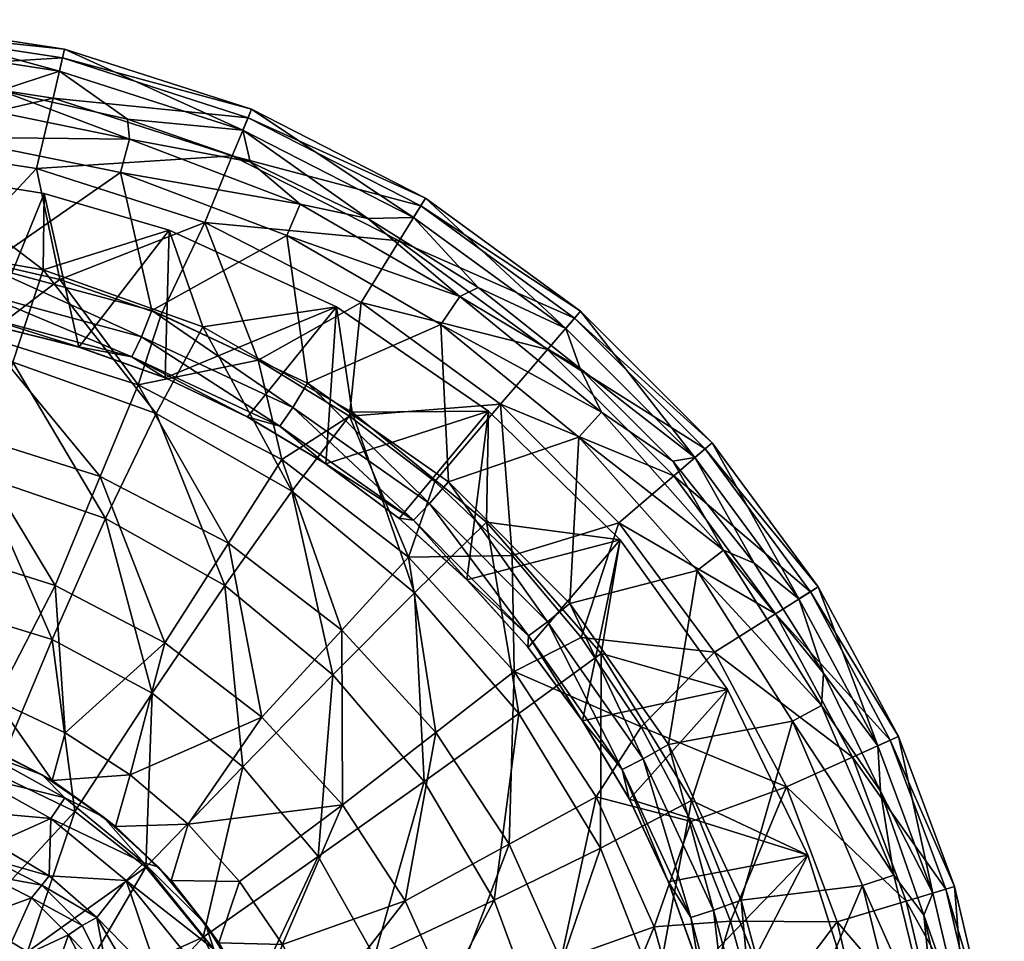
# Model space of a CAD drawing. Header units: inches. Extents: x -271 to 219, y -218 to 218.
# Tile 256 of 256: x 42 to 219, y 53 to 218. Entities that reach past the tile are written whole.
import ezdxf

# ---------------------------------------------------------------- set-up
doc = ezdxf.new("R2010")
doc.units = ezdxf.units.IN
doc.header["$MEASUREMENT"] = 0
doc.layers.add('Layer 1', color=7, linetype='Continuous')

# ---------------------------------------------------------------- blocks, each defined once
blk = doc.blocks.new('Planet-A-P')
at = {"color": 9, "true_color": 0xc0c0c0}
mesh = blk.add_polyface(dxfattribs=at)
corners = [(16.72, 178.65, 290.73), (0, 191.8, 320), (23.35, 190.89, 320), (-11.82, 178.65, 291), (-6.61, 191.54, 320), (-13.2, 191.06, 320), (5.2, 176.85, 381.36), (-25.5, 174.16, 384.54), (-2.93, 198.53, 382.2), (28.87, 197.27, 378.9), (35.91, 174.16, 378.17), (-34.59, 194.68, 385.48), (-26.95, 176.39, 290.75), (-28.54, 189.03, 320), (13.97, 196.37, 112.28), (11.36, 178.29, 60), (30.44, 176.05, 60), (-7.85, 178.47, 60), (-16.83, 196.15, 112.28), (-27, 176.58, 60), (14.89, 209.3, 166.7), (-17.94, 209.06, 166.7), (48.01, 204.26, 166.7), (15.42, 216.66, 222.45), (-18.57, 216.42, 222.45), (15.54, 218.31, 278.67), (-18.71, 218.06, 278.67), (15.25, 214.26, 334.48), (-18.36, 214.02, 334.48), (-7.94, 208.16, 374.59), (-31.18, 205.47, 376.93), (15.33, 208.21, 372.25), (38.56, 205.63, 369.91), (-12.19, 166.04, 320), (4.25, 166.84, 320), (20.56, 166.04, 320), (5.06, 171.96, 380.09), (-36.09, 200.95, 383.32), (-3.33, 204.89, 379.95), (29.39, 203.54, 376.59)]
mesh.append_faces([[corners[k] for k in face] for face in [(0, 1, 2), (0, 3, 1), (3, 4, 1), (5, 4, 3), (6, 7, 8), (6, 9, 10), (8, 7, 11), (9, 6, 8), (12, 13, 5), (3, 12, 5), (14, 15, 16), (17, 18, 19), (17, 14, 18), (15, 14, 17), (20, 21, 18), (14, 22, 20), (18, 14, 20), (23, 24, 21), (21, 20, 23), (24, 23, 25), (24, 25, 26), (27, 26, 25), (26, 27, 28), (28, 29, 30), (27, 31, 29), (28, 27, 29), (31, 27, 32), (33, 5, 13), (1, 34, 2), (4, 33, 34), (35, 2, 34), (34, 1, 4), (33, 4, 5), (36, 7, 6), (37, 29, 38), (30, 29, 37), (37, 38, 11), (39, 38, 31), (38, 8, 11), (9, 8, 39), (38, 29, 31), (38, 39, 8)]], dxfattribs={"color": 9})
mesh = blk.add_polyface(dxfattribs=at)
corners = [(46.41, 187.14, 320), (46.22, 173.5, 290.78), (23.35, 190.89, 320), (68.84, 180.62, 320), (16.72, 178.65, 290.73), (40.78, 156.91, 263.93), (66.47, 147.72, 264.09), (63.27, 152.87, 39.4), (49.2, 171.76, 60), (35.71, 161.55, 39.4), (30.44, 176.05, 60), (60.11, 190.9, 375.67), (65.69, 166.18, 375.09), (35.91, 174.16, 378.17), (28.87, 197.27, 378.9), (45.05, 191.65, 112.28), (13.97, 196.37, 112.28), (75.19, 181.95, 112.28), (49.15, 209.1, 334.48), (38.56, 205.63, 369.91), (15.25, 214.26, 334.48), (80.14, 193.92, 166.7), (48.01, 204.26, 166.7), (49.7, 211.45, 222.45), (15.42, 216.66, 222.45), (14.89, 209.3, 166.7), (50.08, 213.06, 278.67), (15.54, 218.31, 278.67), (61.35, 200.48, 367.62), (36.66, 163.65, 367.84), (52.62, 159.65, 320), (36.77, 163.63, 320), (52.59, 159.67, 366.09), (20.52, 166.04, 369.61), (20.56, 166.04, 320), (33.85, 165.51, 373.14), (62.14, 157.88, 370.1), (34.92, 169.3, 376.97), (63.85, 161.5, 373.94), (61.72, 196.91, 373.27), (29.39, 203.54, 376.59), (15.33, 208.21, 372.25)]
mesh.append_faces([[corners[k] for k in face] for face in [(0, 1, 2), (1, 0, 3), (2, 1, 4), (5, 4, 1), (1, 6, 5), (7, 8, 9), (10, 9, 8), (11, 12, 13), (11, 13, 14), (8, 15, 10), (10, 15, 16), (8, 17, 15), (18, 19, 20), (21, 22, 15), (22, 16, 15), (23, 24, 25), (25, 22, 23), (24, 23, 26), (24, 26, 27), (18, 27, 26), (18, 20, 27), (18, 28, 19), (29, 30, 31), (29, 32, 30), (29, 31, 33), (31, 0, 2), (0, 31, 30), (3, 0, 30), (31, 2, 34), (32, 35, 36), (36, 35, 37), (12, 38, 13), (13, 38, 37), (36, 37, 38), (35, 29, 33), (32, 29, 35), (28, 39, 19), (14, 40, 39), (40, 19, 39), (40, 41, 19), (11, 14, 39)]], dxfattribs={"color": 9})
mesh = blk.add_polyface(dxfattribs=at)
corners = [(68.84, 180.62, 320), (74.85, 163.24, 290.86), (46.22, 173.5, 290.78), (98.85, 166.86, 320), (101.65, 148, 290.97), (66.47, 147.72, 264.09), (84.75, 157.29, 60), (67.38, 165.48, 60), (63.27, 152.87, 39.4), (49.2, 171.76, 60), (93.63, 153.15, 372.19), (65.69, 166.18, 375.09), (89.9, 179.62, 372.58), (60.11, 190.9, 375.67), (103.25, 167.62, 112.28), (101.16, 147.27, 60), (75.19, 181.95, 112.28), (82.96, 200.74, 222.45), (83.59, 202.27, 278.67), (49.7, 211.45, 222.45), (110.04, 178.66, 166.7), (80.14, 193.92, 166.7), (45.05, 191.65, 112.28), (48.01, 204.26, 166.7), (113.91, 184.94, 222.45), (50.08, 213.06, 278.67), (114.78, 186.35, 278.67), (82.04, 198.52, 334.48), (49.15, 209.1, 334.48), (112.65, 182.89, 334.48), (83.33, 192.84, 365.4), (61.35, 200.48, 367.62), (104.44, 182.69, 363.28), (68.09, 154.12, 320), (52.62, 159.65, 320), (52.59, 159.67, 366.09), (67.96, 154.17, 364.4), (82.87, 147.12, 320), (62.14, 157.88, 370.1), (63.85, 161.5, 373.94), (88.65, 145.45, 367.25), (90.99, 148.8, 371.1), (82.8, 147.16, 362.77), (92.33, 185.26, 370.13), (61.72, 196.91, 373.27)]
mesh.append_faces([[corners[k] for k in face] for face in [(0, 1, 2), (3, 4, 1), (1, 0, 3), (5, 2, 1), (6, 7, 8), (8, 7, 9), (10, 11, 12), (12, 11, 13), (14, 6, 15), (16, 7, 6), (16, 6, 14), (9, 7, 16), (17, 18, 19), (20, 21, 16), (22, 16, 21), (16, 14, 20), (23, 17, 19), (24, 17, 21), (23, 21, 17), (19, 18, 25), (26, 18, 17), (27, 25, 18), (27, 28, 25), (29, 27, 18), (27, 30, 31), (28, 27, 31), (30, 27, 32), (33, 34, 35), (33, 35, 36), (0, 34, 33), (3, 0, 33), (37, 3, 33), (38, 39, 40), (11, 10, 41), (42, 36, 38), (41, 39, 11), (38, 36, 35), (32, 43, 30), (30, 43, 44), (12, 13, 43), (44, 31, 30), (44, 43, 13)]], dxfattribs={"color": 9})
mesh = blk.add_polyface(dxfattribs=at)
corners = [(125.74, 128.25, 291.08), (101.65, 148, 290.97), (126.05, 148.16, 320), (98.85, 166.86, 320), (112.79, 115.61, 264.51), (90.8, 133.79, 264.29), (89, 139.47, 39.4), (111.74, 122.01, 39.4), (101.16, 147.27, 60), (130.29, 122.28, 60), (116.42, 135.54, 60), (99.75, 108.92, 21.72), (93.63, 153.15, 372.19), (117.53, 163.68, 369.71), (118.88, 135.47, 369.57), (89.9, 179.62, 372.58), (128.23, 149.38, 112.28), (103.25, 167.62, 112.28), (136.67, 159.21, 166.7), (110.04, 178.66, 166.7), (141.48, 164.81, 222.45), (113.91, 184.94, 222.45), (80.14, 193.92, 166.7), (83.59, 202.27, 278.67), (114.78, 186.35, 278.67), (112.65, 182.89, 334.48), (82.96, 200.74, 222.45), (142.56, 166.07, 278.67), (82.04, 198.52, 334.48), (104.44, 182.69, 363.28), (139.91, 162.99, 334.48), (124.24, 170.3, 361.28), (110.05, 128.94, 320), (96.9, 138.71, 320), (96.81, 138.76, 361.23), (109.99, 129, 359.78), (122.19, 117.94, 320), (122.11, 118.02, 358.45), (115.5, 131.59, 368.53), (112.61, 128.62, 364.68), (90.99, 148.8, 371.1), (136.65, 110.39, 366.32), (133.27, 107.89, 362.45), (120.91, 168.73, 367.19), (92.33, 185.26, 370.13)]
mesh.append_faces([[corners[k] for k in face] for face in [(0, 1, 2), (1, 3, 2), (1, 4, 5), (4, 1, 0), (6, 7, 8), (7, 9, 10), (8, 7, 10), (6, 11, 7), (12, 13, 14), (13, 12, 15), (16, 8, 10), (9, 16, 10), (16, 17, 8), (17, 18, 19), (17, 16, 18), (20, 21, 19), (22, 19, 21), (23, 24, 25), (26, 21, 24), (21, 27, 24), (28, 25, 29), (30, 25, 24), (25, 31, 29), (32, 33, 34), (34, 35, 32), (32, 35, 36), (37, 36, 35), (32, 2, 33), (2, 32, 36), (2, 3, 33), (38, 39, 40), (38, 12, 14), (41, 38, 14), (35, 34, 39), (35, 39, 37), (39, 38, 42), (38, 40, 12), (43, 29, 31), (43, 44, 29), (13, 15, 43), (44, 43, 15)]], dxfattribs={"color": 9})
mesh = blk.add_polyface(dxfattribs=at)
corners = [(146.26, 104.75, 291.2), (125.74, 128.25, 291.08), (149.65, 125.07, 320), (126.05, 148.16, 320), (140.68, 113.68, 367.31), (142.28, 143.51, 367.14), (163.46, 119.61, 364.95), (118.88, 135.47, 369.57), (117.53, 163.68, 369.71), (130.29, 122.28, 60), (149.45, 128.15, 112.28), (128.23, 149.38, 112.28), (139.91, 162.99, 334.48), (142.56, 166.07, 278.67), (163.07, 139.82, 334.48), (142.69, 107.57, 60), (159.29, 136.58, 166.7), (136.67, 159.21, 166.7), (177.52, 111.86, 166.7), (164.9, 141.39, 222.45), (141.48, 164.81, 222.45), (183.77, 115.8, 222.45), (110.04, 178.66, 166.7), (113.91, 184.94, 222.45), (166.15, 142.46, 278.67), (185.17, 116.68, 278.67), (114.78, 186.35, 278.67), (142.48, 155.8, 359.45), (181.73, 114.51, 334.48), (124.24, 170.3, 361.28), (112.65, 182.89, 334.48), (159.09, 139.21, 357.77), (173.69, 120.94, 356.3), (122.19, 117.94, 320), (136.65, 110.39, 366.32), (146.31, 147.96, 364.58), (120.91, 168.73, 367.19), (168.21, 123.22, 362.33)]
mesh.append_faces([[corners[k] for k in face] for face in [(0, 1, 2), (1, 3, 2), (4, 5, 6), (4, 7, 5), (5, 7, 8), (9, 10, 11), (12, 13, 14), (9, 15, 10), (11, 16, 17), (18, 16, 10), (11, 10, 16), (19, 20, 17), (21, 19, 16), (17, 20, 22), (17, 16, 19), (16, 18, 21), (23, 20, 13), (20, 19, 24), (20, 24, 13), (19, 21, 25), (25, 24, 19), (12, 26, 13), (14, 27, 12), (14, 13, 24), (28, 24, 25), (28, 14, 24), (12, 29, 30), (12, 27, 29), (14, 31, 27), (14, 32, 31), (28, 32, 14), (2, 3, 33), (34, 7, 4), (35, 36, 27), (35, 31, 37), (36, 29, 27), (31, 32, 37), (36, 35, 8), (35, 5, 8), (6, 5, 37), (35, 27, 31), (35, 37, 5)]], dxfattribs={"color": 9})
mesh = blk.add_polyface(dxfattribs=at)
corners = [(90.8, 133.79, 264.29), (98.14, 100.9, 240.89), (78.8, 116.88, 240.59), (66.47, 147.72, 264.09), (57.43, 128.9, 240.33), (35.07, 136.57, 240.12), (40.78, 156.91, 263.93), (14.68, 161.56, 263.84), (29.13, 112.98, 219.95), (47.83, 107.22, 220.17), (37.74, 83.2, 204.08), (74.85, 163.24, 290.86), (101.65, 148, 290.97), (65.79, 97.6, 220.44), (82, 84.39, 220.74), (31.87, 144.21, 21.72), (27.3, 123.53, 8.33), (48.38, 116.89, 8.33), (84.75, 157.29, 60), (89, 139.47, 39.4), (101.16, 147.27, 60), (63.27, 152.87, 39.4), (56.48, 136.46, 21.72), (79.44, 124.5, 21.72), (35.71, 161.55, 39.4), (99.75, 108.92, 21.72), (68.05, 106.65, 8.33), (85.44, 93.29, 8.33), (37.77, 96.35), (50.19, 90.5), (24.68, 100.51), (68.09, 154.12, 320), (67.96, 154.17, 364.4), (82.87, 147.12, 320), (82.8, 147.16, 362.77), (96.9, 138.71, 320), (96.81, 138.76, 361.23), (98.85, 166.86, 320), (62.14, 157.88, 370.1), (88.65, 145.45, 367.25), (112.61, 128.62, 364.68), (90.99, 148.8, 371.1), (63.85, 161.5, 373.94)]
mesh.append_faces([[corners[k] for k in face] for face in [(0, 1, 2), (3, 2, 4), (4, 5, 6), (5, 7, 6), (8, 9, 10), (9, 5, 4), (4, 6, 3), (11, 0, 3), (9, 8, 5), (0, 11, 12), (13, 4, 2), (2, 3, 0), (13, 9, 4), (14, 2, 1), (15, 16, 17), (18, 19, 20), (19, 18, 21), (17, 22, 15), (21, 23, 19), (22, 21, 24), (19, 23, 25), (23, 21, 22), (23, 26, 27), (27, 25, 23), (22, 17, 26), (26, 23, 22), (28, 17, 16), (15, 22, 24), (17, 28, 29), (26, 17, 29), (16, 30, 28), (31, 32, 33), (34, 33, 32), (34, 35, 33), (35, 34, 36), (33, 35, 37), (34, 38, 39), (40, 36, 39), (41, 39, 42), (34, 39, 36), (39, 41, 40)]], dxfattribs={"color": 9})
mesh = blk.add_polyface(dxfattribs=at)
corners = [(114.51, 81.78, 241.18), (95.53, 68.35, 221.04), (98.14, 100.9, 240.89), (131.51, 93.98, 264.74), (127.08, 60.5, 241.45), (112.79, 115.61, 264.51), (90.8, 133.79, 264.29), (125.74, 128.25, 291.08), (146.26, 104.75, 291.2), (146.14, 69.85, 264.94), (162.44, 78.36, 291.31), (130.68, 101.47, 39.4), (130.29, 122.28, 60), (111.74, 122.01, 39.4), (153.44, 91.6, 60), (142.69, 107.57, 60), (145.37, 79.01, 39.4), (129.76, 70.53, 21.72), (116.65, 90.58, 21.72), (99.75, 108.92, 21.72), (99.92, 77.59, 8.33), (111.15, 60.41, 8.33), (166.56, 104.95, 112.28), (149.45, 128.15, 112.28), (122.11, 118.02, 358.45), (133.12, 105.88, 357.24), (133.19, 105.79, 320), (142.92, 92.68, 320), (142.87, 92.73, 356.17), (151.29, 78.7, 355.24), (151.35, 78.59, 320), (122.19, 117.94, 320), (149.65, 125.07, 320), (133.27, 107.89, 362.45), (150.02, 83.91, 360.65), (136.65, 110.39, 366.32), (140.68, 113.68, 367.31), (153.8, 85.86, 364.53), (112.61, 128.62, 364.68), (158.36, 88.42, 365.48), (158.3, 63.88, 354.47), (115.5, 131.59, 368.53)]
mesh.append_faces([[corners[k] for k in face] for face in [(0, 1, 2), (3, 4, 0), (5, 0, 2), (2, 6, 5), (3, 5, 7), (3, 7, 8), (0, 5, 3), (3, 8, 9), (9, 8, 10), (4, 3, 9), (11, 12, 13), (14, 15, 11), (14, 11, 16), (12, 11, 15), (11, 17, 16), (18, 11, 13), (11, 18, 17), (19, 18, 13), (18, 20, 21), (21, 17, 18), (19, 20, 18), (22, 23, 15), (24, 25, 26), (27, 25, 28), (25, 27, 26), (29, 30, 28), (27, 28, 30), (31, 24, 26), (26, 32, 31), (32, 26, 27), (33, 34, 28), (35, 36, 37), (38, 33, 24), (34, 33, 35), (25, 33, 28), (37, 34, 35), (37, 36, 39), (34, 29, 28), (40, 29, 34), (33, 25, 24), (41, 35, 33)]], dxfattribs={"color": 9})
mesh = blk.add_polyface(dxfattribs=at)
corners = [(146.26, 104.75, 291.2), (168.93, 98.28, 320), (162.44, 78.36, 291.31), (149.65, 125.07, 320), (183.34, 68.58, 320), (162.38, 74.61, 60), (153.44, 91.6, 60), (145.37, 79.01, 39.4), (163.46, 119.61, 364.95), (180.59, 92.58, 363.17), (158.36, 88.42, 365.48), (171.39, 60.49, 364.13), (193.13, 63.14, 361.87), (140.68, 113.68, 367.31), (166.56, 104.95, 112.28), (142.69, 107.57, 60), (191.33, 86.14, 166.7), (208.03, 62.47, 222.45), (198.06, 89.17, 222.45), (179.52, 80.82, 112.28), (177.52, 111.86, 166.7), (200.96, 60.34, 166.7), (149.45, 128.15, 112.28), (183.77, 115.8, 222.45), (199.57, 89.85, 278.67), (185.17, 116.68, 278.67), (209.62, 62.94, 278.67), (195.87, 88.18, 334.48), (181.73, 114.51, 334.48), (205.73, 61.78, 334.48), (186.12, 101.19, 355.05), (173.69, 120.94, 356.3), (196.33, 80.03, 354.02), (158.33, 63.82, 320), (151.35, 78.59, 320), (151.29, 78.7, 355.24), (142.92, 92.68, 320), (150.02, 83.91, 360.65), (153.8, 85.86, 364.53), (162.36, 57.39, 359.32), (166.43, 58.72, 363.21), (168.21, 123.22, 362.33), (185.77, 95.42, 360.53), (198.72, 64.99, 359.2)]
mesh.append_faces([[corners[k] for k in face] for face in [(0, 1, 2), (0, 3, 1), (2, 1, 4), (5, 6, 7), (8, 9, 10), (11, 9, 12), (8, 10, 13), (9, 11, 10), (14, 15, 6), (16, 17, 18), (14, 6, 19), (5, 19, 6), (14, 16, 20), (19, 21, 16), (22, 14, 20), (14, 19, 16), (18, 23, 20), (20, 16, 18), (23, 18, 24), (24, 25, 23), (18, 26, 24), (27, 25, 24), (27, 28, 25), (29, 27, 24), (28, 30, 31), (27, 30, 28), (27, 32, 30), (27, 29, 32), (33, 34, 35), (1, 3, 36), (1, 36, 34), (4, 1, 34), (37, 38, 39), (10, 40, 38), (41, 42, 8), (32, 43, 42), (42, 41, 30), (41, 31, 30), (42, 9, 8), (12, 9, 43), (42, 30, 32), (42, 43, 9)]], dxfattribs={"color": 9})
mesh = blk.add_polyface(dxfattribs=at)
corners = [(22.99, 86.72, 203.92), (37.74, 83.2, 204.08), (23.12, 59.96, 193.09), (51.93, 76.4, 204.29), (33.87, 57, 193.03), (29.13, 112.98, 219.95), (65.79, 97.6, 220.44), (47.83, 107.22, 220.17), (82, 84.39, 220.74), (64.61, 66.41, 204.52), (78.8, 116.88, 240.59), (95.53, 68.35, 221.04), (98.14, 100.9, 240.89), (99.75, 108.92, 21.72), (85.44, 93.29, 8.33), (99.92, 77.59, 8.33), (72.21, 74.13), (81.43, 63.88), (61.82, 83), (68.05, 106.65, 8.33), (50.19, 90.5), (47.87, 81.97), (37.77, 96.35), (24.68, 100.51), (35.5, 88.44), (22.31, 93.07), (59.22, 73.72), (57.01, 75.46, 139.46), (66.82, 66.49, 139.46), (46.06, 83, 139.46), (34.13, 88.98, 139.46), (50.1, 78.86, 146.82), (64.26, 67.2, 146.82), (35.53, 86.9, 146.82), (21.44, 91.86, 146.82), (30.98, 76.63, 158.05), (33.73, 82.83, 153.6), (18.55, 81, 158.05), (47.61, 75.16, 153.6), (37.56, 70.69, 158.74), (20.29, 87.56, 153.6), (26.64, 74.12, 159.17)]
mesh.append_faces([[corners[k] for k in face] for face in [(0, 1, 2), (1, 3, 4), (1, 0, 5), (6, 3, 7), (3, 1, 7), (8, 9, 6), (9, 3, 6), (8, 6, 10), (11, 8, 12), (13, 14, 15), (15, 14, 16), (16, 17, 15), (14, 18, 16), (19, 20, 18), (14, 19, 18), (21, 20, 22), (23, 24, 22), (25, 24, 23), (16, 18, 26), (22, 24, 21), (18, 20, 21), (18, 21, 26), (27, 26, 21), (26, 27, 28), (24, 29, 21), (27, 21, 29), (24, 25, 30), (30, 29, 24), (27, 31, 32), (31, 29, 33), (30, 34, 33), (27, 29, 31), (33, 29, 30), (35, 36, 37), (38, 31, 36), (33, 36, 31), (31, 38, 32), (35, 39, 38), (40, 36, 33), (36, 35, 38), (39, 35, 41)]], dxfattribs={"color": 9})
mesh = blk.add_polyface(dxfattribs=at)
corners = [(140.78, -6.34, 241.82), (115.83, -5.25, 221.71), (139.96, 15.63, 241.8), (161.7, 18.25, 265.21), (135.36, 38.13, 241.66), (156.12, 44.27, 265.1), (127.08, 60.5, 241.45), (146.14, 69.85, 264.94), (162.44, 78.36, 291.31), (173.73, 50.05, 291.39), (115.22, 12.95, 221.68), (180.04, 20.8, 291.44), (162.69, -7.42, 265.23), (162.19, 32.67, 39.4), (169.46, 56.74, 60), (155.77, 55.74, 39.4), (145.37, 79.01, 39.4), (162.38, 74.61, 60), (147.39, 9.41, 21.72), (165.11, 10.54, 39.4), (144.78, 29.16, 21.72), (147.39, -9.41, 21.72), (139.05, 49.76, 21.72), (129.76, 70.53, 21.72), (126.25, 8.06, 8.33), (126.25, -8.06, 8.33), (124.02, 24.98, 8.33), (119.11, 42.62, 8.33), (151.29, 78.7, 355.24), (158.3, 63.88, 354.47), (158.33, 63.82, 320), (163.85, 48.36, 320), (163.82, 48.49, 353.87), (167.82, 32.54, 320), (167.81, 32.57, 353.43), (183.34, 68.58, 320), (151.35, 78.59, 320), (171.39, 60.49, 364.13), (166.43, 58.72, 363.21), (158.36, 88.42, 365.48), (150.02, 83.91, 360.65), (162.36, 57.39, 359.32), (169.91, 29.13, 358.51), (153.8, 85.86, 364.53)]
mesh.append_faces([[corners[k] for k in face] for face in [(0, 1, 2), (0, 2, 3), (4, 5, 2), (4, 6, 7), (5, 7, 8), (8, 9, 5), (4, 7, 5), (9, 3, 5), (10, 4, 2), (2, 5, 3), (3, 11, 12), (0, 3, 12), (13, 14, 15), (16, 15, 17), (15, 14, 17), (13, 18, 19), (20, 13, 15), (18, 21, 19), (22, 15, 16), (20, 18, 13), (22, 20, 15), (16, 23, 22), (18, 24, 25), (20, 26, 24), (24, 18, 20), (22, 27, 26), (26, 20, 22), (27, 22, 23), (28, 29, 30), (31, 30, 29), (32, 33, 31), (31, 29, 32), (34, 33, 32), (35, 36, 30), (37, 38, 39), (40, 41, 29), (42, 41, 38), (32, 41, 42), (34, 32, 42), (41, 32, 29), (41, 43, 38)]], dxfattribs={"color": 9})
mesh = blk.add_polyface(dxfattribs=at)
corners = [(180.04, 20.8, 291.44), (173.73, 50.05, 291.39), (190.35, 46.29, 320), (183.34, 68.58, 320), (162.44, 78.36, 291.31), (194.6, 23.32, 320), (161.7, 18.25, 265.21), (177.66, 19.23, 60), (174.58, 38.18, 60), (162.19, 32.67, 39.4), (169.46, 56.74, 60), (179.37, 30.71, 363.3), (193.13, 63.14, 361.87), (200.86, 31.85, 361.07), (171.39, 60.49, 364.13), (188.55, 56.62, 112.28), (179.52, 80.82, 112.28), (162.38, 74.61, 60), (194.07, 33.06, 112.28), (206.85, 35.24, 166.7), (200.96, 60.34, 166.7), (208.03, 62.47, 222.45), (214.13, 36.48, 222.45), (215.76, 36.76, 278.67), (191.33, 86.14, 166.7), (198.06, 89.17, 222.45), (209.62, 62.94, 278.67), (218.54, 11.85, 278.67), (205.73, 61.78, 334.48), (199.57, 89.85, 278.67), (211.75, 36.07, 334.48), (204.11, 57.82, 353.24), (196.33, 80.03, 354.02), (209.34, 34.89, 352.71), (163.85, 48.36, 320), (167.82, 32.54, 320), (158.33, 63.82, 320), (174.16, 29.81, 362.4), (169.91, 29.13, 358.51), (166.43, 58.72, 363.21), (206.65, 32.78, 358.38), (198.72, 64.99, 359.2)]
mesh.append_faces([[corners[k] for k in face] for face in [(0, 1, 2), (3, 1, 4), (0, 2, 5), (1, 3, 2), (6, 1, 0), (7, 8, 9), (8, 10, 9), (11, 12, 13), (12, 11, 14), (10, 15, 16), (16, 17, 10), (8, 15, 10), (18, 15, 8), (18, 8, 7), (15, 19, 20), (16, 15, 20), (18, 19, 15), (21, 22, 23), (20, 22, 21), (24, 20, 21), (19, 22, 20), (25, 21, 26), (21, 23, 26), (27, 23, 22), (28, 29, 26), (30, 26, 23), (30, 28, 26), (28, 31, 32), (30, 33, 31), (28, 30, 31), (34, 35, 2), (5, 2, 35), (3, 36, 34), (2, 3, 34), (14, 11, 37), (38, 39, 37), (37, 39, 14), (40, 12, 41), (41, 31, 40), (31, 41, 32), (31, 33, 40), (40, 13, 12)]], dxfattribs={"color": 9})
mesh = blk.add_polyface(dxfattribs=at)
corners = [(37.74, 83.2, 204.08), (33.87, 57, 193.03), (23.12, 59.96, 193.09), (51.93, 76.4, 204.29), (43.41, 51.24, 192.99), (38.61, 48.61, 45.44), (28.52, 55.28, 45.74), (26.89, 52.56, 34.4), (36.07, 46.07, 33.46), (23.91, 47.42, 25.12), (42.56, 36.89, 34.4), (31.47, 41.47, 24.06), (45.28, 38.52, 45.74), (44.15, 60.91, 150.67), (35.97, 65.07, 150.55), (26.64, 66.53, 150.33), (17.56, 57.45, 46.51), (50.79, 54.33, 150.67), (36.1, 44.36, 179.97), (14.5, 46.5, 37.25), (27.78, 48.52, 179.43), (23.74, 39.83, 42.8), (42.89, 37.77, 180.4), (39.11, 48.42, 190.11), (29.25, 53.34, 190.08), (51.02, 43.16, 192.95), (37.04, 45.52, 185.44), (47, 40.69, 190.15), (44.2, 38.62, 185.67), (28.13, 49.86, 185.16), (26.64, 74.12, 159.17), (26.64, 70.26, 157.22), (37.56, 70.69, 158.74), (45.98, 63.23, 156.6), (55.85, 57.43, 158.6), (47.33, 64.9, 158.55), (36.81, 67.85, 156.56), (26.64, 67.72, 154.28), (53.23, 55.98, 156.6), (47.61, 75.16, 153.6)]
mesh.append_faces([[corners[k] for k in face] for face in [(0, 1, 2), (3, 4, 1), (5, 6, 7), (8, 7, 9), (10, 8, 11), (11, 8, 9), (8, 12, 5), (8, 5, 7), (6, 5, 13), (14, 15, 16), (13, 5, 17), (17, 5, 12), (16, 6, 14), (14, 6, 13), (18, 19, 20), (21, 18, 22), (1, 23, 24), (4, 25, 23), (18, 20, 26), (26, 27, 28), (23, 26, 29), (1, 24, 2), (29, 26, 20), (4, 23, 1), (24, 23, 29), (26, 28, 18), (27, 23, 25), (23, 27, 26), (30, 31, 32), (33, 34, 35), (31, 36, 32), (33, 35, 36), (36, 31, 37), (36, 37, 14), (14, 37, 15), (14, 13, 33), (32, 36, 35), (33, 36, 14), (17, 38, 13), (38, 33, 13), (35, 39, 32)]], dxfattribs={"color": 9})
mesh = blk.add_polyface(dxfattribs=at)
corners = [(74.9, 53.91, 204.76), (95.53, 68.35, 221.04), (82.1, 39.77, 204.97), (51.93, 76.4, 204.29), (64.61, 66.41, 204.52), (43.41, 51.24, 192.99), (51.02, 43.16, 192.95), (82, 84.39, 220.74), (56.12, 33.53, 192.94), (81.43, 63.88), (72.21, 74.13), (69.18, 64.02), (89.15, 52.54), (77.72, 52.84), (84.51, 40.63), (59.22, 73.72), (82.36, 44.88, 139.46), (75.33, 56.23, 139.46), (66.82, 66.49, 139.46), (50.79, 54.33, 150.67), (45.28, 38.52, 45.74), (55.07, 45.97, 150.55), (55.85, 57.43, 158.6), (57.85, 46.81, 156.56), (61.66, 47.48, 159.02), (61.07, 36.64, 157.81), (53.23, 55.98, 156.6), (45.98, 63.23, 156.6), (58.05, 36.64, 154.78), (76.8, 51.71, 146.82), (86.29, 32.71, 146.82), (64.26, 67.2, 146.82), (57.01, 75.46, 139.46), (47.61, 75.16, 153.6), (61.11, 64.05, 153.6), (73.06, 49.28, 153.6), (67.37, 45.6, 158.05), (47.33, 64.9, 158.55), (65.59, 36.64, 159.41), (82.1, 31.18, 153.6)]
mesh.append_faces([[corners[k] for k in face] for face in [(0, 1, 2), (3, 4, 5), (4, 0, 6), (1, 0, 7), (4, 6, 5), (0, 2, 8), (0, 4, 7), (0, 8, 6), (9, 10, 11), (12, 9, 13), (14, 12, 13), (9, 11, 13), (10, 15, 11), (16, 14, 13), (11, 17, 13), (16, 13, 17), (11, 15, 18), (18, 17, 11), (19, 20, 21), (22, 23, 24), (24, 23, 25), (26, 23, 22), (22, 27, 26), (21, 23, 19), (23, 26, 19), (23, 21, 28), (29, 16, 17), (29, 30, 16), (31, 18, 32), (29, 17, 31), (17, 18, 31), (31, 33, 34), (31, 34, 29), (34, 35, 29), (36, 34, 22), (29, 35, 30), (36, 35, 34), (37, 34, 33), (22, 34, 37), (24, 36, 22), (36, 24, 38), (35, 36, 39)]], dxfattribs={"color": 9})
mesh = blk.add_polyface(dxfattribs=at)
corners = [(105.61, 50.43, 221.32), (114.51, 81.78, 241.18), (127.08, 60.5, 241.45), (82.1, 39.77, 204.97), (95.53, 68.35, 221.04), (85.97, 24.96, 205.14), (111.83, 31.67, 221.54), (135.36, 38.13, 241.66), (87.97, 10.22, 205.24), (115.22, 12.95, 221.68), (88.33, -4.15, 205.26), (115.83, -5.25, 221.71), (139.96, 15.63, 241.8), (129.76, 70.53, 21.72), (111.15, 60.41, 8.33), (119.11, 42.62, 8.33), (126.25, 8.06, 8.33), (103.49, 0), (126.25, -8.06, 8.33), (102.56, 13.8), (124.02, 24.98, 8.33), (99.84, 27.25), (95.35, 40.24), (89.15, 52.54), (99.92, 77.59, 8.33), (81.43, 63.88), (89.47, 27.57), (92.49, 13.87), (84.51, 40.63), (93.5, 0), (93.26, 6.69, 139.46), (91.4, 19.92, 139.46), (87.73, 32.73, 139.46), (93.26, -6.63, 139.46), (91.43, 11.21, 146.82), (86.29, 32.71, 146.82), (87.01, 10.68, 153.6), (91.43, -11.21, 146.82)]
mesh.append_faces([[corners[k] for k in face] for face in [(0, 1, 2), (0, 3, 4), (0, 5, 3), (0, 4, 1), (0, 6, 5), (6, 2, 7), (8, 5, 6), (6, 0, 2), (9, 8, 6), (10, 8, 9), (9, 6, 7), (11, 10, 9), (11, 9, 12), (13, 14, 15), (16, 17, 18), (16, 19, 17), (20, 21, 19), (16, 20, 19), (15, 22, 21), (20, 15, 21), (14, 23, 22), (15, 14, 22), (24, 25, 23), (14, 24, 23), (21, 26, 27), (26, 22, 28), (29, 19, 27), (19, 29, 17), (21, 27, 19), (22, 26, 21), (23, 28, 22), (30, 29, 27), (26, 31, 27), (30, 27, 31), (32, 31, 26), (29, 30, 33), (30, 31, 34), (31, 35, 34), (33, 30, 34), (32, 35, 31), (36, 37, 34)]], dxfattribs={"color": 9})

msp = doc.modelspace()

# ---------------------------------------------------------------- block references
at = {"layer": 'Layer 1'}
msp.add_blockref('Planet-A-P', (0, 0), dxfattribs=at)

doc.saveas('drawing.dxf')
